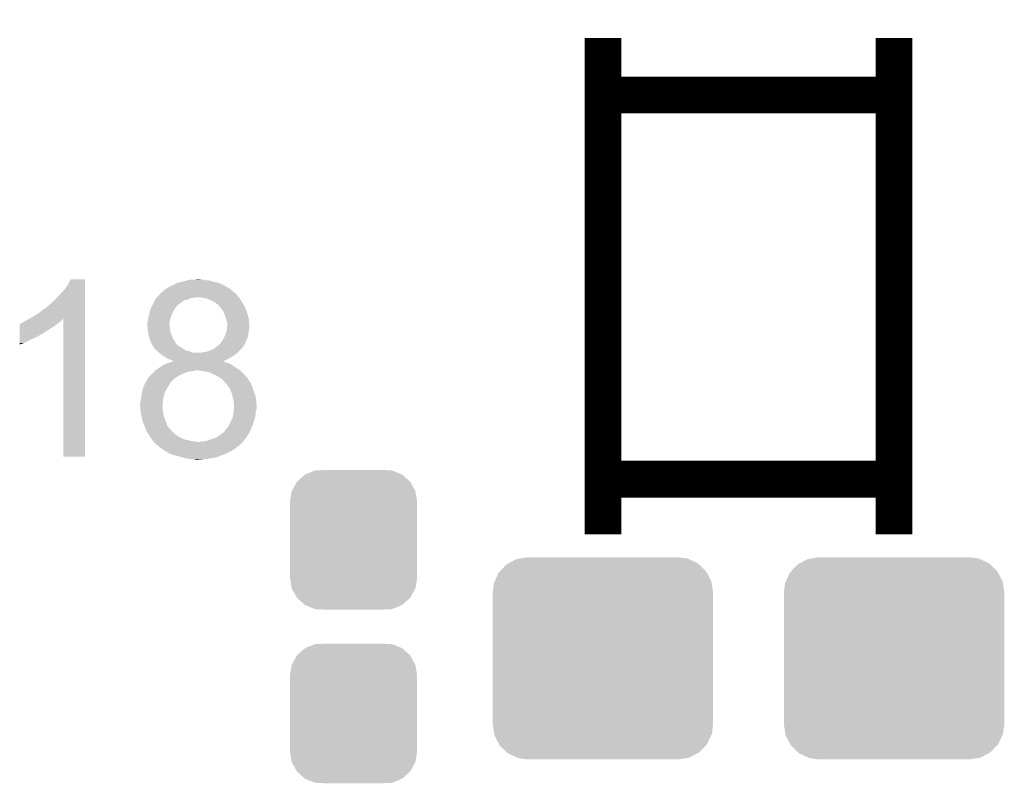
# Model space of a CAD drawing. Extents: x -4.5 to 27.4, y -3.9 to 53.4.
# Tile 45 of 47: x 18.2 to 23.7, y 28.1 to 32.3. Entities that reach past the tile are written whole.
import ezdxf

# ---------------------------------------------------------------- set-up
doc = ezdxf.new("R2010")
doc.units = 0
doc.layers.get('0').update_dxf_attribs({"linetype": 'CONTINUOUS'})
doc.layers.add('CAN_LIN_SBC_CLICK_V101_GTO', color=14, linetype='CONTINUOUS')
doc.layers.add('CAN_LIN_SBC_CLICK_V101_GTS', color=12, linetype='CONTINUOUS')

# ---------------------------------------------------------------- blocks, each defined once
blk = doc.blocks.new('CUSTOM_76')
for points in [[(-0.267216, 0.361152), (-0.213724, 0.383108), (0.26779, 0.361152), (0.21312, 0.383108)], [(-0.213724, 0.383108), (-0.20803, 0.383392), (0.21312, 0.383108), (0.212412, 0.383392)], [(-0.20803, 0.383392), (-0.154122, 0.38608), (0.212412, 0.383392), (0.154132, 0.38608)], [(-0.312264, 0.321732), (-0.26893, 0.360448), (0.312592, 0.321732), (0.268592, 0.360448)], [(-0.26893, 0.360448), (-0.267216, 0.361152), (0.268592, 0.360448), (0.26779, 0.361152)], [(-0.341452, 0.269636), (-0.313432, 0.320688), (0.341702, 0.269636), (0.313176, 0.320688)], [(-0.313432, 0.320688), (-0.312264, 0.321732), (0.313176, 0.320688), (0.312592, 0.321732)], [(-0.35179, 0.21082), (-0.342144, 0.268372), (0.35179, 0.21082), (0.34192, 0.268372)], [(-0.342144, 0.268372), (-0.341452, 0.269636), (0.34192, 0.268372), (0.341702, 0.269636)], [(-0.35179, 0.20955), (-0.35179, 0.21082), (0.35179, 0.20955), (0.35179, 0.21082)], [(-0.35179, -0.20955), (-0.35179, 0.20955), (0.35179, -0.20955), (0.35179, 0.20955)], [(-0.35179, -0.21082), (-0.35179, -0.20955), (0.35179, -0.21082), (0.35179, -0.20955)], [(-0.34192, -0.268358), (-0.35179, -0.21082), (0.342148, -0.268358), (0.35179, -0.21082)], [(-0.341702, -0.269636), (-0.34192, -0.268358), (0.341446, -0.269636), (0.342148, -0.268358)], [(-0.313184, -0.320676), (-0.341702, -0.269636), (0.31344, -0.320676), (0.341446, -0.269636)], [(-0.312594, -0.321732), (-0.313184, -0.320676), (0.312258, -0.321732), (0.31344, -0.320676)], [(-0.268602, -0.36044), (-0.312594, -0.321732), (0.26894, -0.36044), (0.312258, -0.321732)], [(-0.267792, -0.361154), (-0.268602, -0.36044), (0.2672, -0.361154), (0.26894, -0.36044)], [(-0.213136, -0.383104), (-0.267792, -0.361154), (0.213734, -0.383104), (0.2672, -0.361154)], [(-0.212414, -0.383394), (-0.213136, -0.383104), (0.207926, -0.383394), (0.213734, -0.383104)], [(-0.154122, -0.38608), (-0.212414, -0.383394), (0.154132, -0.38608), (0.207926, -0.383394)]]:
    blk.add_solid(points)
blk = doc.blocks.new('CUSTOM_81')
for points in [[(-0.52201, 0.525474), (-0.478162, 0.548706), (0.524982, 0.525474), (0.474852, 0.548706)], [(-0.478162, 0.548706), (-0.459756, 0.551722), (0.474852, 0.548706), (0.468344, 0.551722)], [(-0.459756, 0.551722), (-0.41656, 0.5588), (0.468344, 0.551722), (0.41656, 0.5588)], [(-0.568366, 0.482522), (-0.533322, 0.51948), (0.57028, 0.482522), (0.531304, 0.51948)], [(-0.533322, 0.51948), (-0.52201, 0.525474), (0.531304, 0.51948), (0.524982, 0.525474)], [(-0.597974, 0.427362), (-0.576274, 0.474182), (0.599506, 0.427362), (0.5747, 0.474182)], [(-0.576274, 0.474182), (-0.568366, 0.482522), (0.5747, 0.474182), (0.57028, 0.482522)], [(-0.6096, 0.36576), (-0.602522, 0.417544), (0.6096, 0.36576), (0.601116, 0.417544)], [(-0.602522, 0.417544), (-0.597974, 0.427362), (0.601116, 0.417544), (0.599506, 0.427362)], [(-0.6096, -0.36576), (-0.6096, 0.36576), (0.6096, -0.36576), (0.6096, 0.36576)], [(-0.601114, -0.417544), (-0.6096, -0.36576), (0.602522, -0.417544), (0.6096, -0.36576)], [(-0.599506, -0.427362), (-0.601114, -0.417544), (0.597972, -0.427362), (0.602522, -0.417544)], [(-0.574698, -0.474182), (-0.599506, -0.427362), (0.576274, -0.474182), (0.597972, -0.427362)], [(-0.57028, -0.482522), (-0.574698, -0.474182), (0.568364, -0.482522), (0.576274, -0.474182)], [(-0.531302, -0.51948), (-0.57028, -0.482522), (0.533322, -0.51948), (0.568364, -0.482522)], [(-0.524982, -0.525474), (-0.531302, -0.51948), (0.522008, -0.525474), (0.533322, -0.51948)], [(-0.47485, -0.548706), (-0.524982, -0.525474), (0.478162, -0.548706), (0.522008, -0.525474)], [(-0.468344, -0.551722), (-0.47485, -0.548706), (0.459754, -0.551722), (0.478162, -0.548706)], [(-0.41656, -0.5588), (-0.468344, -0.551722), (0.41656, -0.5588), (0.459754, -0.551722)]]:
    blk.add_solid(points)

msp = doc.modelspace()

# ---------------------------------------------------------------- linework, layer by layer
at = {"layer": 'CAN_LIN_SBC_CLICK_V101_GTO', "const_width": 0.2032}
for points in [[(21.47062, 29.46654), (21.47062, 32.20974)], [(23.08098, 29.46654), (23.08098, 32.20974)], [(21.47062, 31.89478), (23.08098, 31.89478)], [(21.47062, 29.77134), (23.08098, 29.77134)]]:
    msp.add_lwpolyline(points, dxfattribs=at)
at = {"layer": 'CAN_LIN_SBC_CLICK_V101_GTO'}
for points in [[(18.46326, 30.78734), (18.49882, 30.82798), (18.605498, 30.78734), (18.605498, 30.82798)], [(18.49882, 30.82798), (18.51406, 30.850842), (18.605498, 30.82798), (18.605498, 30.850842)], [(18.51406, 30.850842), (18.526762, 30.876218), (18.605498, 30.850842), (18.6055, 30.876218)], [(18.526762, 30.876218), (18.526774, 30.87624), (18.6055, 30.876218), (18.526774, 30.87624)], [(19.047466, 30.820362), (19.057618, 30.82544), (19.411694, 30.820362), (19.405598, 30.82544)], [(19.057618, 30.82544), (19.07032, 30.83306), (19.405598, 30.82544), (19.392266, 30.83306)], [(19.07032, 30.83306), (19.09572, 30.84576), (19.392266, 30.83306), (19.370042, 30.84576)], [(19.09572, 30.84576), (19.110962, 30.85338), (19.370042, 30.84576), (19.350228, 30.85338)], [(19.110962, 30.85338), (19.1262, 30.858458), (19.350228, 30.85338), (19.337022, 30.858458)], [(19.1262, 30.858458), (19.14652, 30.86354), (19.337022, 30.858458), (19.315012, 30.86354)], [(19.14652, 30.86354), (19.156052, 30.866082), (19.315012, 30.86354), (19.304, 30.866082)], [(19.156052, 30.866082), (19.175088, 30.871158), (19.304, 30.866082), (19.288762, 30.871158)], [(19.175088, 30.871158), (19.175096, 30.87116), (19.288762, 30.871158), (19.276062, 30.87116)], [(19.175096, 30.87116), (19.184622, 30.8737), (19.276062, 30.87116), (19.263362, 30.8737)], [(19.20748, 30.8737), (19.230322, 30.876238), (19.250664, 30.8737), (19.243042, 30.876238)], [(19.230322, 30.876238), (19.230342, 30.87624), (19.243042, 30.876238), (19.230342, 30.87624)], [(18.420078, 30.744158), (18.46326, 30.78734), (18.605496, 30.744158), (18.605498, 30.78734)], [(18.994968, 30.764482), (19.000046, 30.7721), (19.174462, 30.764482), (19.192244, 30.7721)], [(19.000046, 30.7721), (19.00174, 30.77464), (19.192244, 30.7721), (19.210018, 30.77464)], [(19.00174, 30.77464), (19.001742, 30.774642), (19.210018, 30.77464), (19.210028, 30.774642)], [(19.001742, 30.774642), (19.00428, 30.77718), (19.210028, 30.774642), (19.222722, 30.77718)], [(19.00428, 30.77718), (19.006818, 30.779718), (19.4564, 30.77718), (19.453862, 30.779718)], [(19.006818, 30.779718), (19.01444, 30.78734), (19.453862, 30.779718), (19.44878, 30.78734)], [(19.01444, 30.78734), (19.02079, 30.794956), (19.44878, 30.78734), (19.4437, 30.794956)], [(19.02079, 30.794956), (19.02291, 30.797498), (19.4437, 30.794956), (19.438624, 30.797498)], [(19.02291, 30.797498), (19.02503, 30.800042), (19.438624, 30.797498), (19.436078, 30.800042)], [(19.02503, 30.800042), (19.027148, 30.80258), (19.436078, 30.800042), (19.433034, 30.80258)], [(19.027148, 30.80258), (19.029686, 30.802586), (19.433034, 30.80258), (19.433026, 30.802586)], [(19.029686, 30.802586), (19.032222, 30.805124), (19.433026, 30.802586), (19.42998, 30.805124)], [(19.032222, 30.805124), (19.034768, 30.8102), (19.42998, 30.805124), (19.423888, 30.8102)], [(19.034768, 30.8102), (19.042382, 30.812744), (19.423888, 30.8102), (19.420836, 30.812744)], [(19.042382, 30.812744), (19.047466, 30.820362), (19.420836, 30.812744), (19.411694, 30.820362)], [(19.25574, 30.77464), (19.23288, 30.77718), (19.45894, 30.77464), (19.4564, 30.77718)], [(19.267176, 30.772098), (19.25574, 30.77464), (19.461482, 30.772098), (19.45894, 30.77464)], [(19.278602, 30.769558), (19.267176, 30.772098), (19.462894, 30.769558), (19.461482, 30.772098)], [(19.29892, 30.76194), (19.278602, 30.769558), (19.467126, 30.76194), (19.462894, 30.769558)], [(18.36166, 30.69844), (18.39214, 30.7213), (18.605496, 30.69844), (18.605496, 30.7213)], [(18.39214, 30.7213), (18.420078, 30.744158), (18.605496, 30.7213), (18.605496, 30.744158)], [(18.96872, 30.71368), (18.9738, 30.72384), (19.10334, 30.71368), (19.11096, 30.72384)], [(18.9738, 30.72384), (18.97761, 30.731462), (19.11096, 30.72384), (19.116042, 30.731462)], [(18.97761, 30.731462), (18.98523, 30.7467), (19.116042, 30.731462), (19.13636, 30.7467)], [(18.98523, 30.7467), (18.991582, 30.759402), (19.13636, 30.7467), (19.154142, 30.759402)], [(18.991582, 30.759402), (18.994968, 30.764482), (19.154142, 30.759402), (19.174462, 30.764482)], [(19.314158, 30.75432), (19.29892, 30.76194), (19.471358, 30.75432), (19.467126, 30.76194)], [(19.322626, 30.74924), (19.314158, 30.75432), (19.47418, 30.74924), (19.471358, 30.75432)], [(19.32686, 30.7467), (19.322626, 30.74924), (19.475704, 30.7467), (19.47418, 30.74924)], [(19.33702, 30.73908), (19.32686, 30.7467), (19.480276, 30.73908), (19.475704, 30.7467)], [(19.34464, 30.73399), (19.33702, 30.73908), (19.48333, 30.73399), (19.480276, 30.73908)], [(19.344644, 30.731454), (19.34464, 30.73399), (19.484852, 30.731454), (19.48333, 30.73399)], [(19.351172, 30.72384), (19.344644, 30.731454), (19.48942, 30.72384), (19.484852, 30.731454)], [(19.35988, 30.713682), (19.351172, 30.72384), (19.493654, 30.713682), (19.48942, 30.72384)], [(18.297312, 30.6578), (18.30578, 30.66288), (18.605494, 30.6578), (18.605494, 30.66288)], [(18.30578, 30.66288), (18.333722, 30.67812), (18.605494, 30.66288), (18.605494, 30.67812)], [(18.333722, 30.67812), (18.36166, 30.69844), (18.605494, 30.67812), (18.605496, 30.69844)], [(18.95348, 30.650182), (18.95602, 30.66034), (19.076034, 30.650182), (19.078574, 30.66034)], [(18.95602, 30.66034), (18.957544, 30.667962), (19.078574, 30.66034), (19.080482, 30.667962)], [(18.957544, 30.667962), (18.9611, 30.68574), (19.080482, 30.667962), (19.0881, 30.68574)], [(18.9611, 30.68574), (18.965254, 30.700978), (19.0881, 30.68574), (19.09572, 30.700978)], [(18.965254, 30.700978), (18.96872, 30.71368), (19.09572, 30.700978), (19.10334, 30.71368)], [(19.37258, 30.6959), (19.35988, 30.713682), (19.501064, 30.6959), (19.493654, 30.713682)], [(19.373534, 30.69336), (19.37258, 30.6959), (19.502122, 30.69336), (19.501064, 30.6959)], [(19.3802, 30.67558), (19.373534, 30.69336), (19.507202, 30.67558), (19.502122, 30.69336)], [(19.386128, 30.657798), (19.3802, 30.67558), (19.51228, 30.657798), (19.507202, 30.67558)], [(18.244834, 30.59176), (18.244836, 30.607), (18.397222, 30.59176), (18.42008, 30.607)], [(18.244836, 30.607), (18.24484, 30.6197), (18.42008, 30.607), (18.440398, 30.6197)], [(18.24484, 30.6197), (18.244842, 30.62986), (18.440398, 30.6197), (18.45259, 30.62986)], [(18.244842, 30.62986), (18.247366, 30.629866), (18.45259, 30.62986), (18.452598, 30.629866)], [(18.247366, 30.629866), (18.2499, 30.6324), (18.452598, 30.629866), (18.45564, 30.6324)], [(18.2499, 30.6324), (18.249904, 30.632402), (18.45564, 30.6324), (18.455642, 30.632402)], [(18.249904, 30.632402), (18.254982, 30.63494), (18.455642, 30.632402), (18.458814, 30.63494)], [(18.254982, 30.63494), (18.262604, 30.637482), (18.458814, 30.63494), (18.461992, 30.637482)], [(18.262604, 30.637482), (18.270222, 30.64256), (18.461992, 30.637482), (18.46834, 30.64256)], [(18.270222, 30.64256), (18.280378, 30.64764), (18.46834, 30.64256), (18.475112, 30.64764)], [(18.280378, 30.64764), (18.284608, 30.650178), (18.475112, 30.64764), (18.478498, 30.650178)], [(18.284608, 30.650178), (18.297298, 30.657792), (18.478498, 30.650178), (18.483576, 30.657792)], [(18.297298, 30.657792), (18.297312, 30.6578), (18.483576, 30.657792), (18.486098, 30.6578)], [(18.48612, 29.895822), (18.486098, 30.6578), (18.605478, 29.895822), (18.605494, 30.6578)], [(18.95094, 30.632402), (18.95348, 30.642562), (19.073706, 30.632402), (19.074834, 30.642562)], [(18.95094, 30.62478), (18.95094, 30.632402), (19.07286, 30.62478), (19.073706, 30.632402)], [(18.95094, 30.622244), (18.95094, 30.62478), (19.07286, 30.622244), (19.07286, 30.62478)], [(18.95094, 30.622238), (18.95094, 30.622244), (19.072862, 30.622238), (19.07286, 30.622244)], [(18.951702, 30.614622), (18.95094, 30.622238), (19.075398, 30.614622), (19.072862, 30.622238)], [(18.952972, 30.601922), (18.951702, 30.614622), (19.0754, 30.601922), (19.075398, 30.614622)], [(18.95348, 30.64764), (18.95348, 30.650182), (19.0754, 30.64764), (19.076034, 30.650182)], [(18.95348, 30.642562), (18.95348, 30.64764), (19.074834, 30.642562), (19.0754, 30.64764)], [(19.39036, 30.645098), (19.386128, 30.657798), (19.51228, 30.645098), (19.51228, 30.657798)], [(19.391884, 30.63748), (19.39036, 30.645098), (19.51228, 30.63748), (19.51228, 30.645098)], [(19.39036, 30.59684), (19.391488, 30.606998), (19.512788, 30.59684), (19.51482, 30.606998)], [(19.391488, 30.606998), (19.392898, 30.619698), (19.51482, 30.606998), (19.51482, 30.619698)], [(19.3929, 30.632398), (19.391884, 30.63748), (19.513006, 30.632398), (19.51228, 30.63748)], [(19.392898, 30.619698), (19.3929, 30.6197), (19.51482, 30.619698), (19.51482, 30.6197)], [(19.3929, 30.6197), (19.3929, 30.632398), (19.51482, 30.6197), (19.513006, 30.632398)], [(18.24482, 30.52318), (18.244826, 30.55366), (18.267678, 30.52318), (18.32864, 30.55366)], [(18.244826, 30.55366), (18.244828, 30.56128), (18.32864, 30.55366), (18.346418, 30.56128)], [(18.244828, 30.56128), (18.24483, 30.5689), (18.346418, 30.56128), (18.359122, 30.5689)], [(18.24483, 30.57652), (18.244834, 30.59176), (18.371816, 30.57652), (18.397222, 30.59176)], [(18.24483, 30.576498), (18.24483, 30.57652), (18.36928, 30.576498), (18.371816, 30.57652)], [(18.24483, 30.573974), (18.24483, 30.576498), (18.369266, 30.573974), (18.36928, 30.576498)], [(18.24483, 30.5689), (18.24483, 30.573974), (18.359122, 30.5689), (18.369266, 30.573974)], [(18.95348, 30.59684), (18.952972, 30.601922), (19.076248, 30.59684), (19.0754, 30.601922)], [(18.95461, 30.586682), (18.95348, 30.59684), (19.07794, 30.586682), (19.076248, 30.59684)], [(18.95602, 30.573982), (18.95461, 30.586682), (19.083384, 30.573982), (19.07794, 30.586682)], [(18.95729, 30.568902), (18.95602, 30.573982), (19.08556, 30.568902), (19.083384, 30.573982)], [(18.9611, 30.553662), (18.95729, 30.568902), (19.089914, 30.553662), (19.08556, 30.568902)], [(18.962054, 30.55112), (18.9611, 30.553662), (19.090638, 30.55112), (19.089914, 30.553662)], [(18.96872, 30.53334), (18.962054, 30.55112), (19.101754, 30.53334), (19.090638, 30.55112)], [(19.37004, 30.5435), (19.377658, 30.558738), (19.500668, 30.5435), (19.507198, 30.558738)], [(19.377658, 30.558738), (19.37766, 30.55874), (19.507198, 30.558738), (19.507198, 30.55874)], [(19.37766, 30.55874), (19.385278, 30.576518), (19.507198, 30.55874), (19.509422, 30.576518)], [(19.385278, 30.576518), (19.385912, 30.57906), (19.509422, 30.576518), (19.50974, 30.57906)], [(19.385912, 30.57906), (19.389724, 30.5943), (19.50974, 30.57906), (19.51228, 30.5943)], [(19.389724, 30.5943), (19.39036, 30.59684), (19.51228, 30.5943), (19.512788, 30.59684)], [(18.24482, 30.51559), (18.24482, 30.52318), (18.24482, 30.51559), (18.267678, 30.52318)], [(18.969736, 30.5308), (18.96872, 30.53334), (19.10334, 30.5308), (19.101754, 30.53334)], [(18.9738, 30.520638), (18.969736, 30.5308), (19.1106, 30.520638), (19.10334, 30.5308)], [(18.978366, 30.513028), (18.9738, 30.520638), (19.116036, 30.513028), (19.1106, 30.520638)], [(18.978372, 30.51302), (18.978366, 30.513028), (19.118574, 30.51302), (19.116036, 30.513028)], [(18.98142, 30.507938), (18.978372, 30.51302), (19.123662, 30.507938), (19.118574, 30.51302)], [(18.98269, 30.505402), (18.98142, 30.507938), (19.1262, 30.505402), (19.123662, 30.507938)], [(18.983958, 30.502864), (18.98269, 30.505402), (19.131276, 30.502864), (19.1262, 30.505402)], [(18.986502, 30.50032), (18.983958, 30.502864), (19.13636, 30.50032), (19.131276, 30.502864)], [(18.993032, 30.4927), (18.986502, 30.50032), (19.149062, 30.4927), (19.13636, 30.50032)], [(19.31162, 30.48762), (19.329396, 30.500318), (19.46656, 30.48762), (19.479258, 30.500318)], [(19.329396, 30.500318), (19.347172, 30.513016), (19.479258, 30.500318), (19.487194, 30.513016)], [(19.347172, 30.513016), (19.34718, 30.51555), (19.487194, 30.513016), (19.488778, 30.51555)], [(19.34718, 30.51555), (19.354792, 30.520638), (19.488778, 30.51555), (19.491958, 30.520638)], [(19.354792, 30.520638), (19.354796, 30.52064), (19.491958, 30.520638), (19.491958, 30.52064)], [(19.354796, 30.52064), (19.359878, 30.530798), (19.491958, 30.52064), (19.495768, 30.530798)], [(19.359878, 30.530798), (19.368006, 30.54096), (19.495768, 30.530798), (19.49958, 30.54096)], [(19.368006, 30.54096), (19.37004, 30.5435), (19.49958, 30.54096), (19.500668, 30.5435)], [(19.001738, 30.482542), (18.993032, 30.4927), (19.164296, 30.482542), (19.149062, 30.4927)], [(19.001738, 30.48254), (19.001738, 30.482542), (19.164304, 30.48254), (19.164296, 30.482542)], [(19.007668, 30.477458), (19.001738, 30.48254), (19.18462, 30.477458), (19.164304, 30.48254)], [(19.016554, 30.469842), (19.007668, 30.477458), (19.207478, 30.469842), (19.18462, 30.477458)], [(19.016558, 30.46984), (19.016554, 30.469842), (19.243038, 30.46984), (19.207478, 30.469842)], [(19.01952, 30.4673), (19.016558, 30.46984), (19.445224, 30.4673), (19.448272, 30.46984)], [(19.03019, 30.45968), (19.01952, 30.4673), (19.43608, 30.45968), (19.445224, 30.4673)], [(19.047972, 30.446978), (19.03019, 30.45968), (19.4183, 30.446978), (19.43608, 30.45968)], [(19.055078, 30.441902), (19.047972, 30.446978), (19.40916, 30.441902), (19.4183, 30.446978)], [(19.07286, 30.43428), (19.055078, 30.441902), (19.39544, 30.43428), (19.40916, 30.441902)], [(19.243038, 30.46984), (19.255742, 30.47238), (19.448272, 30.46984), (19.45132, 30.47238)], [(19.255742, 30.47238), (19.273518, 30.47492), (19.45132, 30.47238), (19.45386, 30.47492)], [(19.273518, 30.47492), (19.291302, 30.480002), (19.45386, 30.47492), (19.458942, 30.480002)], [(19.291302, 30.480002), (19.31162, 30.48762), (19.458942, 30.480002), (19.46656, 30.48762)], [(19.01444, 30.38602), (19.0373, 30.40126), (19.4437, 30.38602), (19.42084, 30.40126)], [(19.0373, 30.40126), (19.05965, 30.41142), (19.42084, 30.40126), (19.403062, 30.41142)], [(19.05965, 30.41142), (19.065242, 30.413962), (19.403062, 30.41142), (19.394162, 30.413962)], [(19.065242, 30.413962), (19.073448, 30.416498), (19.394162, 30.413962), (19.385282, 30.416498)], [(19.08556, 30.4292), (19.07286, 30.43428), (19.382796, 30.4292), (19.39544, 30.43428)], [(19.073448, 30.416498), (19.089886, 30.421578), (19.385282, 30.416498), (19.375124, 30.421578)], [(19.095716, 30.424122), (19.08556, 30.4292), (19.370158, 30.424122), (19.382796, 30.4292)], [(19.089886, 30.421578), (19.098092, 30.424114), (19.375124, 30.421578), (19.372586, 30.424114)], [(19.098112, 30.42412), (19.095716, 30.424122), (19.370154, 30.42412), (19.370158, 30.424122)], [(19.098092, 30.424114), (19.098112, 30.42412), (19.372586, 30.424114), (19.370154, 30.42412)], [(18.946368, 30.3149), (18.958558, 30.335222), (19.0881, 30.3149), (19.110962, 30.335222)], [(18.958558, 30.335222), (18.95856, 30.335224), (19.110962, 30.335222), (19.110964, 30.335224)], [(18.95856, 30.335224), (18.958582, 30.33776), (19.110964, 30.335224), (19.11553, 30.33776)], [(18.958582, 30.33776), (18.961106, 30.337766), (19.11553, 30.33776), (19.11554, 30.337766)], [(18.961106, 30.337766), (18.97126, 30.34792), (19.11554, 30.337766), (19.133818, 30.34792)], [(18.97126, 30.34792), (18.98142, 30.35808), (19.133818, 30.34792), (19.15668, 30.35808)], [(18.98142, 30.35808), (18.98904, 30.3657), (19.15668, 30.35808), (19.179542, 30.3657)], [(18.98904, 30.3657), (18.99158, 30.36824), (19.179542, 30.3657), (19.19986, 30.36824)], [(18.99158, 30.36824), (18.994122, 30.37078), (19.19986, 30.36824), (19.21509, 30.37078)], [(18.994122, 30.37078), (18.994124, 30.370782), (19.21509, 30.37078), (19.215102, 30.370782)], [(18.994124, 30.370782), (18.997508, 30.37332), (19.215102, 30.370782), (19.220184, 30.37332)], [(18.997508, 30.37332), (19.01444, 30.38602), (19.46275, 30.37332), (19.4437, 30.38602)], [(19.244324, 30.370778), (19.227798, 30.37332), (19.466562, 30.370778), (19.46275, 30.37332)], [(19.26082, 30.36824), (19.244324, 30.370778), (19.4691, 30.36824), (19.466562, 30.370778)], [(19.288762, 30.363158), (19.26082, 30.36824), (19.474182, 30.363158), (19.4691, 30.36824)], [(19.31416, 30.353), (19.288762, 30.363158), (19.48434, 30.353), (19.474182, 30.363158)], [(19.31924, 30.35046), (19.31416, 30.353), (19.48688, 30.35046), (19.48434, 30.353)], [(19.334478, 30.34284), (19.31924, 30.35046), (19.493652, 30.34284), (19.48688, 30.35046)], [(19.352258, 30.33268), (19.334478, 30.34284), (19.502682, 30.33268), (19.493652, 30.34284)], [(18.928334, 30.2768), (18.93062, 30.28442), (19.0627, 30.2768), (19.067054, 30.28442)], [(18.93062, 30.28442), (18.9357, 30.29458), (19.067054, 30.28442), (19.07286, 30.29458)], [(18.9357, 30.29458), (18.94205, 30.307282), (19.07286, 30.29458), (19.080482, 30.307282)], [(18.94205, 30.307282), (18.94332, 30.309818), (19.080482, 30.307282), (19.083018, 30.309818)], [(18.94332, 30.309818), (18.946368, 30.3149), (19.083018, 30.309818), (19.0881, 30.3149)], [(19.358618, 30.327594), (19.352258, 30.33268), (19.5072, 30.327594), (19.502682, 30.33268)], [(19.361794, 30.325054), (19.358618, 30.327594), (19.507204, 30.325054), (19.5072, 30.327594)], [(19.36496, 30.32252), (19.361794, 30.325054), (19.508894, 30.32252), (19.507204, 30.325054)], [(19.37258, 30.3149), (19.36496, 30.32252), (19.513974, 30.3149), (19.508894, 30.32252)], [(19.38387, 30.3022), (19.37258, 30.3149), (19.52244, 30.3022), (19.513974, 30.3149)], [(19.3929, 30.29204), (19.38387, 30.3022), (19.526796, 30.29204), (19.52244, 30.3022)], [(19.39798, 30.28442), (19.3929, 30.29204), (19.53006, 30.28442), (19.526796, 30.29204)], [(19.40814, 30.26918), (19.39798, 30.28442), (19.53514, 30.26918), (19.53006, 30.28442)], [(18.91538, 30.210762), (18.91792, 30.233618), (19.038224, 30.210762), (19.04238, 30.233618)], [(18.91792, 30.233622), (18.922492, 30.256482), (19.042382, 30.233622), (19.050002, 30.256482)], [(18.91792, 30.233618), (18.91792, 30.233622), (19.04238, 30.233618), (19.042382, 30.233622)], [(18.922492, 30.256482), (18.923, 30.25902), (19.050002, 30.256482), (19.051588, 30.25902)], [(18.923, 30.25902), (18.928334, 30.2768), (19.051588, 30.25902), (19.0627, 30.2768)], [(19.411188, 30.26156), (19.40814, 30.26918), (19.53768, 30.26156), (19.53514, 30.26918)], [(19.4183, 30.243778), (19.411188, 30.26156), (19.544794, 30.243778), (19.53768, 30.26156)], [(19.420206, 30.236158), (19.4183, 30.243778), (19.54784, 30.236158), (19.544794, 30.243778)], [(19.42338, 30.22346), (19.420206, 30.236158), (19.549958, 30.22346), (19.54784, 30.236158)], [(18.9103, 30.175202), (18.910302, 30.185362), (19.03476, 30.175202), (19.035606, 30.185362)], [(18.910302, 30.1752), (18.9103, 30.175202), (19.03476, 30.1752), (19.03476, 30.175202)], [(18.910302, 30.185362), (18.91284, 30.192984), (19.035606, 30.185362), (19.036242, 30.192984)], [(18.912524, 30.157422), (18.910302, 30.1752), (19.03476, 30.157422), (19.03476, 30.1752)], [(18.91284, 30.200602), (18.914108, 30.20568), (19.036876, 30.200602), (19.0373, 30.20568)], [(18.91284, 30.192984), (18.91284, 30.200602), (19.036242, 30.192984), (19.036876, 30.200602)], [(18.914108, 30.20568), (18.91538, 30.210762), (19.0373, 30.20568), (19.038224, 30.210762)], [(19.427332, 30.205682), (19.42338, 30.22346), (19.55292, 30.205682), (19.549958, 30.22346)], [(19.42846, 30.2006), (19.427332, 30.205682), (19.553312, 30.2006), (19.55292, 30.205682)], [(19.431, 30.185358), (19.42846, 30.2006), (19.554484, 30.185358), (19.553312, 30.2006)], [(19.42994, 30.159958), (19.431, 30.17266), (19.555458, 30.159958), (19.555458, 30.17266)], [(19.431, 30.172662), (19.431, 30.185358), (19.55546, 30.172662), (19.554484, 30.185358)], [(19.431, 30.17266), (19.431, 30.172662), (19.555458, 30.17266), (19.55546, 30.172662)], [(18.91284, 30.15488), (18.912524, 30.157422), (19.03527, 30.15488), (19.03476, 30.157422)], [(18.91397, 30.14472), (18.91284, 30.15488), (19.0373, 30.14472), (19.03527, 30.15488)], [(18.91538, 30.132022), (18.91397, 30.14472), (19.039418, 30.132022), (19.0373, 30.14472)], [(18.915946, 30.12948), (18.91538, 30.132022), (19.03984, 30.12948), (19.039418, 30.132022)], [(18.919896, 30.1117), (18.915946, 30.12948), (19.04492, 30.1117), (19.03984, 30.12948)], [(19.423378, 30.114238), (19.42384, 30.11678), (19.547112, 30.114238), (19.54784, 30.11678)], [(19.42384, 30.11678), (19.426148, 30.129478), (19.54784, 30.11678), (19.55038, 30.129478)], [(19.426148, 30.129478), (19.428458, 30.142178), (19.55038, 30.129478), (19.55038, 30.142178)], [(19.428458, 30.142178), (19.42846, 30.14218), (19.55038, 30.142178), (19.55038, 30.14218)], [(19.42846, 30.14218), (19.429306, 30.15234), (19.55038, 30.14218), (19.552922, 30.15234)], [(19.429306, 30.15234), (19.42994, 30.159958), (19.552922, 30.15234), (19.555458, 30.159958)], [(18.92046, 30.10916), (18.919896, 30.1117), (19.045768, 30.10916), (19.04492, 30.1117)], [(18.923636, 30.09646), (18.92046, 30.10916), (19.05, 30.09646), (19.045768, 30.10916)], [(18.92554, 30.088842), (18.923636, 30.09646), (19.053266, 30.088842), (19.05, 30.09646)], [(18.929894, 30.078684), (18.92554, 30.088842), (19.057618, 30.078684), (19.053266, 30.088842)], [(18.930982, 30.076144), (18.929894, 30.078684), (19.05762, 30.076144), (19.057618, 30.078684)], [(18.93425, 30.06852), (18.930982, 30.076144), (19.06016, 30.06852), (19.05762, 30.076144)], [(18.937516, 30.0609), (18.93425, 30.06852), (19.06524, 30.0609), (19.06016, 30.06852)], [(18.94078, 30.053282), (18.937516, 30.0609), (19.072858, 30.053282), (19.06524, 30.0609)], [(19.3929, 30.05582), (19.401366, 30.068522), (19.527156, 30.05582), (19.5326, 30.068522)], [(19.401366, 30.068522), (19.403058, 30.071058), (19.5326, 30.068522), (19.533444, 30.071058)], [(19.403058, 30.071058), (19.41322, 30.09138), (19.533444, 30.071058), (19.540218, 30.09138)], [(19.41322, 30.09138), (19.416606, 30.099), (19.540218, 30.09138), (19.54276, 30.099)], [(19.416606, 30.099), (19.423378, 30.114238), (19.54276, 30.099), (19.547112, 30.114238)], [(18.941506, 30.05074), (18.94078, 30.053282), (19.0754, 30.05074), (19.072858, 30.053282)], [(18.945134, 30.038042), (18.941506, 30.05074), (19.085558, 30.038042), (19.0754, 30.05074)], [(18.945858, 30.035502), (18.945134, 30.038042), (19.088098, 30.035502), (19.085558, 30.038042)], [(18.953988, 30.02534), (18.945858, 30.035502), (19.09826, 30.02534), (19.088098, 30.035502)], [(18.95602, 30.0228), (18.953988, 30.02534), (19.101436, 30.0228), (19.09826, 30.02534)], [(18.959832, 30.01518), (18.95602, 30.0228), (19.11096, 30.01518), (19.101436, 30.0228)], [(18.96364, 30.007562), (18.959832, 30.01518), (19.121626, 30.007562), (19.11096, 30.01518)], [(18.96745, 30.002484), (18.96364, 30.007562), (19.128734, 30.002484), (19.121626, 30.007562)], [(19.3294, 29.99994), (19.352256, 30.015178), (19.496314, 29.99994), (19.5072, 30.015178)], [(19.352256, 30.015178), (19.35226, 30.01518), (19.5072, 30.015178), (19.5072, 30.01518)], [(19.35226, 30.01518), (19.375114, 30.032958), (19.5072, 30.01518), (19.51736, 30.032958)], [(19.375114, 30.032958), (19.375118, 30.03296), (19.51736, 30.032958), (19.51736, 30.03296)], [(19.375118, 30.03296), (19.377658, 30.035498), (19.51736, 30.03296), (19.518448, 30.035498)], [(19.377658, 30.035498), (19.38274, 30.04312), (19.518448, 30.035498), (19.521714, 30.04312)], [(19.38274, 30.04312), (19.3929, 30.05582), (19.521714, 30.04312), (19.527156, 30.05582)], [(18.967452, 30.00248), (18.96745, 30.002484), (19.131276, 30.00248), (19.128734, 30.002484)], [(18.973166, 29.99486), (18.967452, 30.00248), (19.14652, 29.99486), (19.131276, 30.00248)], [(18.976974, 29.989782), (18.973166, 29.99486), (19.159218, 29.989782), (19.14652, 29.99486)], [(18.97888, 29.98724), (18.976974, 29.989782), (19.17446, 29.98724), (19.159218, 29.989782)], [(18.982268, 29.98216), (18.97888, 29.98724), (19.192238, 29.98216), (19.17446, 29.98724)], [(18.98396, 29.97962), (18.982268, 29.98216), (19.21256, 29.97962), (19.192238, 29.98216)], [(18.9865, 29.97708), (18.98396, 29.97962), (19.23288, 29.97708), (19.21256, 29.97962)], [(18.991578, 29.972), (18.9865, 29.97708), (19.474178, 29.972), (19.479258, 29.97708)], [(18.994118, 29.966924), (18.991578, 29.972), (19.469102, 29.966924), (19.474178, 29.972)], [(18.996654, 29.964386), (18.994118, 29.966924), (19.466562, 29.964386), (19.469102, 29.966924)], [(18.999194, 29.96438), (18.996654, 29.964386), (19.466556, 29.96438), (19.466562, 29.964386)], [(19.011052, 29.95422), (18.999194, 29.96438), (19.456396, 29.95422), (19.466556, 29.96438)], [(19.014022, 29.951676), (19.011052, 29.95422), (19.448778, 29.951676), (19.456396, 29.95422)], [(19.240496, 29.97708), (19.248118, 29.979618), (19.479258, 29.97708), (19.481798, 29.979618)], [(19.248118, 29.979618), (19.263358, 29.97962), (19.481798, 29.979618), (19.481798, 29.97962)], [(19.263358, 29.97962), (19.28368, 29.984702), (19.481798, 29.97962), (19.485428, 29.984702)], [(19.28368, 29.984702), (19.3294, 29.99994), (19.485428, 29.984702), (19.496314, 29.99994)], [(19.01698, 29.94914), (19.014022, 29.951676), (19.44624, 29.94914), (19.448778, 29.951676)], [(19.024094, 29.94406), (19.01698, 29.94914), (19.441158, 29.94406), (19.44624, 29.94914)], [(19.034762, 29.93644), (19.024094, 29.94406), (19.431, 29.93644), (19.441158, 29.94406)], [(19.034766, 29.936438), (19.034762, 29.93644), (19.430998, 29.936438), (19.431, 29.93644)], [(19.046954, 29.92882), (19.034766, 29.936438), (19.4183, 29.92882), (19.430998, 29.936438)], [(19.05508, 29.92374), (19.046954, 29.92882), (19.40814, 29.92374), (19.4183, 29.92882)], [(19.072858, 29.91358), (19.05508, 29.92374), (19.38782, 29.91358), (19.40814, 29.92374)], [(19.090638, 29.905962), (19.072858, 29.91358), (19.370044, 29.905962), (19.38782, 29.91358)], [(19.090646, 29.90596), (19.090638, 29.905962), (19.37004, 29.90596), (19.370044, 29.905962)], [(19.11096, 29.90088), (19.090646, 29.90596), (19.356492, 29.90088), (19.37004, 29.90596)], [(19.14906, 29.89072), (19.11096, 29.90088), (19.329398, 29.89072), (19.356492, 29.90088)], [(18.605478, 29.8958), (18.48612, 29.895822), (18.605478, 29.8958), (18.605478, 29.895822)], [(19.15795, 29.88818), (19.14906, 29.89072), (19.30654, 29.88818), (19.329398, 29.89072)], [(19.166838, 29.88564), (19.15795, 29.88818), (19.295108, 29.88564), (19.30654, 29.88818)], [(19.182078, 29.8831), (19.166838, 29.88564), (19.283678, 29.8831), (19.295108, 29.88564)], [(19.197318, 29.88056), (19.182078, 29.8831), (19.26082, 29.88056), (19.283678, 29.8831)], [(19.217638, 29.878022), (19.210016, 29.88056), (19.232902, 29.878022), (19.26082, 29.88056)], [(19.232882, 29.87802), (19.217638, 29.878022), (19.232882, 29.87802), (19.232902, 29.878022)]]:
    msp.add_solid(points, dxfattribs=at)

# ---------------------------------------------------------------- block references
at = {"layer": 'CAN_LIN_SBC_CLICK_V101_GTS'}
for name, p in [('CUSTOM_76', (20.0914, 29.43606)), ('CUSTOM_81', (21.47062, 28.78074)), ('CUSTOM_81', (23.08098, 28.78074)), ('CUSTOM_76', (20.0914, 28.47594))]:
    msp.add_blockref(name, p, dxfattribs=at)

doc.saveas('drawing.dxf')
